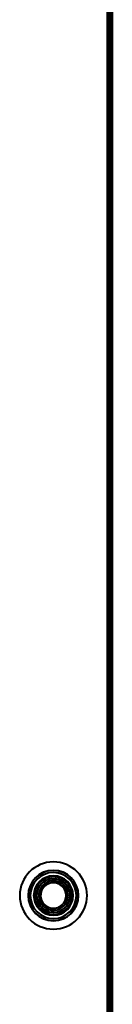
# Model space of a CAD drawing. Header units: millimetres. Extents: x -1087 to 1688, y -120 to 1010.
# Tile 46 of 86: x 199 to 221, y 234 to 469. Entities that reach past the tile are written whole.
import ezdxf

# ---------------------------------------------------------------- set-up
doc = ezdxf.new("R2010")
doc.units = ezdxf.units.MM
doc.layers.add('G-IMPT', color=8, linetype='Continuous', lineweight=40)

# ---------------------------------------------------------------- blocks, each defined once
blk = doc.blocks.new('NEXA 700 CALQUES_dwg-751640-Arrière')
at = {"layer": 'G-IMPT'}
blk.add_line((220.47, 129.47), (220.47, 937.27), dxfattribs=at)
at = {"layer": 'G-IMPT', "flags": 128}
for points in [[(219.87, 937.27), (219.87, 735.32), (219.87, 533.37), (219.87, 331.42), (219.87, 129.47)], [(219.87, 937.27), (219.87, 735.32), (219.87, 533.37), (219.87, 331.42), (219.87, 129.47)], [(219.87, 129.47), (219.87, 331.42), (219.87, 533.37), (219.87, 735.32), (219.87, 937.27)], [(219.97, 129.47), (219.97, 331.42), (219.97, 533.37), (219.97, 735.32), (219.97, 937.27)], [(219.97, 937.27), (219.97, 735.32), (219.97, 533.37), (219.97, 331.42), (219.97, 129.47)], [(219.97, 129.47), (219.97, 331.42), (219.97, 533.37), (219.97, 735.32), (219.97, 937.27)], [(220.37, 128.97), (220.37, 331.17), (220.37, 533.37), (220.37, 735.57), (220.37, 937.77)], [(220.37, 128.97), (220.37, 331.17), (220.37, 533.37), (220.37, 735.57), (220.37, 937.77)], [(220.37, 937.77), (220.37, 735.57), (220.37, 533.37), (220.37, 331.17), (220.37, 128.97)], [(220.47, 937.77), (220.47, 735.57), (220.47, 533.37), (220.47, 331.17), (220.47, 128.97)], [(220.47, 937.27), (220.47, 735.32), (220.47, 533.37), (220.47, 331.42), (220.47, 129.47)], [(220.47, 129.47), (220.47, 331.42), (220.47, 533.37), (220.47, 735.32), (220.47, 937.27)], [(220.47, 937.27), (220.47, 735.32), (220.47, 533.37), (220.47, 331.42), (220.47, 129.47)], [(220.47, 937.27), (220.47, 735.32), (220.47, 533.37), (220.47, 331.42), (220.47, 129.47)], [(220.47, 129.47), (220.47, 331.42), (220.47, 533.37), (220.47, 735.32), (220.47, 937.27)], [(220.47, 129.47), (220.47, 331.42), (220.47, 533.37), (220.47, 735.32), (220.47, 937.27)], [(220.97, 128.97), (220.97, 331.17), (220.97, 533.37), (220.97, 735.57), (220.97, 937.77)], [(220.97, 128.97), (220.97, 331.17), (220.97, 533.37), (220.97, 735.57), (220.97, 937.77)], [(220.97, 937.77), (220.97, 735.57), (220.97, 533.37), (220.97, 331.17), (220.97, 128.97)], [(220.97, 937.77), (220.97, 735.57), (220.97, 533.37), (220.97, 331.17), (220.97, 128.97)]]:
    blk.add_lwpolyline(points, dxfattribs=at)
at = {"layer": 'G-IMPT'}
for radius, start, end in [(8, 0, 180), (8, 90, 180), (8, 90, 180), (8, 0, 180), (8, 360, 180), (8, 90, 180), (8, 90, 180), (8, 0, 180), (8, 270, 90), (8, 270, 90), (8, 270, 90), (8, 270, 90), (6, 0, 180), (6, 0, 180), (6, 360, 180), (6, 360, 180), (6, 0, 180), (6, 0, 180), (6, 0, 180), (5.97, 90, 270), (5.97, 90, 270), (5.97, 90, 270), (5.48, 90, 270), (5.48, 90, 270), (4.7, 90, 270), (4.7, 90, 270), (5.97, 270, 90), (5.98, 270, 90), (5.97, 270, 90), (5.48, 270, 90), (5.47, 270, 90), (4.7, 270, 90), (4.7, 270, 90), (4.5, 0, 180), (4.5, 90, 270), (4.5, 90, 180), (4.5, 90, 270), (4, 90, 270), (4, 90, 270), (4, 104.7172, 270), (4, 104.7172, 284.7172), (4, 104.7172, 284.7172), (4, 104.7172, 284.7172), (4, 104.7172, 284.7172), (4, 104.7172, 284.7172), (3.5, 104.7172, 284.7172), (3.5, 104.7172, 284.7172), (3.05, 90, 270), (3.05, 14.7172, 194.7172), (3.05, 90, 270), (3.05, 14.7172, 194.7172), (3.05, 104.7172, 284.7172), (3.05, 104.7172, 270), (3.05, 104.7172, 194.7172), (3.05, 104.7172, 194.7172), (4, 0, 104.7172), (4, 284.7172, 104.7172), (4, 360, 104.7172), (4, 90, 104.7172), (4, 284.7172, 104.7172), (4, 284.7172, 104.7172), (3.5, 284.7172, 104.7172), (3.5, 284.7172, 104.7172), (3.05, 284.7172, 104.7172), (3.05, 90, 104.7172), (3.05, 284.7172, 104.7172), (3.05, 284.7172, 104.7172), (4.5, 270, 90), (4.5, 270, 90), (4.5, 270, 90), (4, 270, 90), (4, 270, 90), (4, 284.7172, 90), (3.05, 270, 90), (3.05, 284.7172, 90), (3.05, 270, 90), (8, 180, 0), (8, 180, 270), (8, 180, 270), (8, 180, 0), (8, 180, 0), (8, 180, 270), (8, 180, 270), (8, 180, 0), (6, 180, 0), (6, 180, 360), (6, 180, 0), (6, 180, 0), (6, 180, 360), (6, 180, 0), (6, 180, 0), (4.5, 180, 0), (4.5, 180, 270), (3.05, 194.7172, 14.7172), (3.05, 194.7172, 14.7172), (4, 284.7172, 0), (4, 284.7172, 360), (3.05, 194.7172, 284.7172), (3.05, 194.7172, 284.7172), (3.05, 270, 284.7172), (4, 270, 284.7172)]:
    blk.add_arc((206.97, 260.35), radius, start, end, dxfattribs=at)

msp = doc.modelspace()

# ---------------------------------------------------------------- block references
at = {"layer": 'G-IMPT'}
msp.add_blockref('NEXA 700 CALQUES_dwg-751640-Arrière', (0, 0), dxfattribs=at)

doc.saveas('drawing.dxf')
